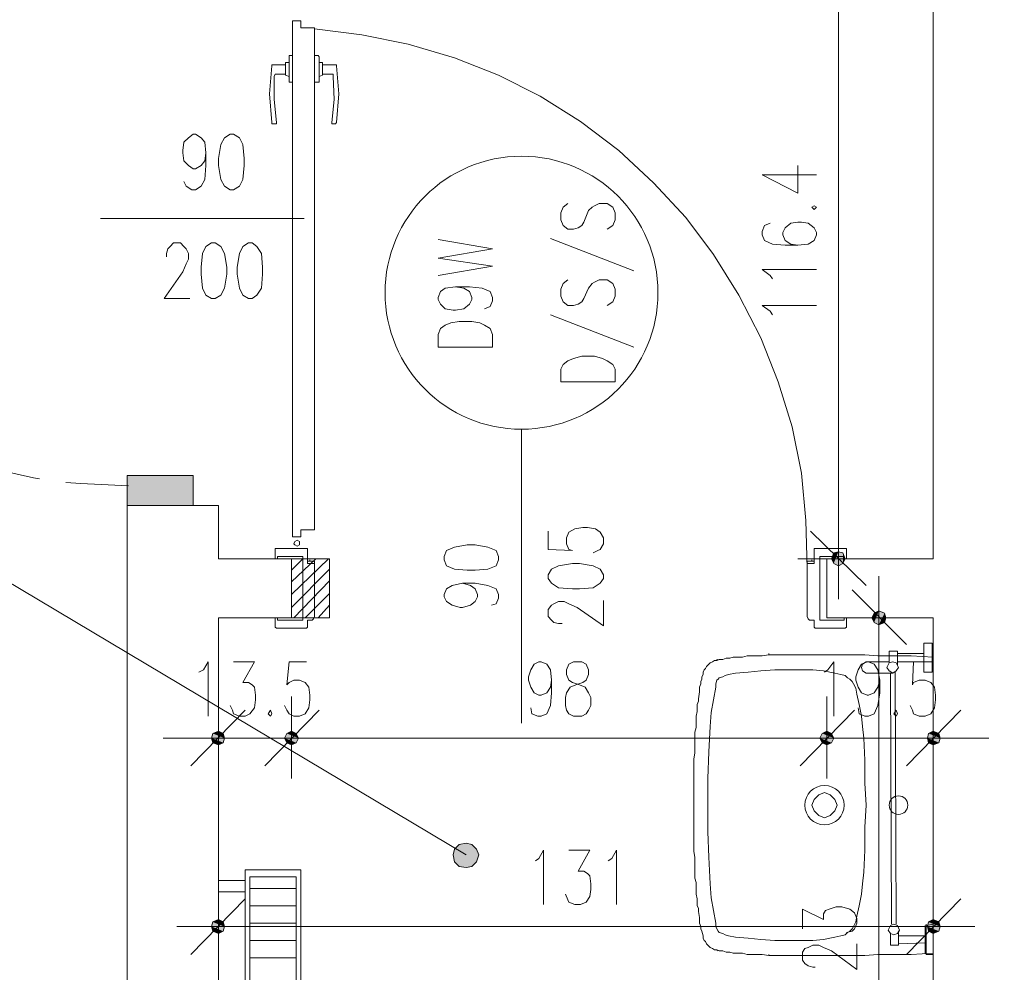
# Model space of a CAD drawing. Header units: millimetres. Extents: x -1147 to 4913, y -2332 to 921.
# Tile 46 of 119: x 3026 to 3206, y -1331 to -1157. Entities that reach past the tile are written whole.
import ezdxf

# ---------------------------------------------------------------- set-up
doc = ezdxf.new("R2010")
doc.units = ezdxf.units.MM
doc.header["$LTSCALE"] = 0.2
doc.layers.add('C00-00-00', color=7, linetype='Continuous')
doc.layers.add('C48-A4-3F', color=7, linetype='Continuous', true_color=0x48a43f)
doc.layers.add('CB9-B9-B9', color=7, linetype='Continuous', true_color=0xb9b9b9)

msp = doc.modelspace()

# ---------------------------------------------------------------- hatches: boundary and pattern name
at = {"layer": 'C00-00-00'}
h = msp.add_hatch(color=256, dxfattribs=at)
h.dxf.hatch_style = 2
h.paths.add_polyline_path([(3045.421, -1239.939), (3057.488, -1239.939), (3057.488, -1245.441)])
h = msp.add_hatch(color=256, dxfattribs=at)
h.dxf.hatch_style = 2
h.paths.add_polyline_path([(3045.421, -1239.939), (3045.421, -1245.441), (3057.488, -1245.441)])
h = msp.add_hatch(color=256, dxfattribs=at)
h.dxf.hatch_style = 2
h.paths.add_polyline_path([(3174.75, -1254.117), (3174.75, -1256.027), (3174.329, -1255.176)])
h = msp.add_hatch(color=256, dxfattribs=at)
h.dxf.hatch_style = 2
h.paths.add_polyline_path([(3175.597, -1253.908), (3174.75, -1254.117), (3174.75, -1256.027)])
h = msp.add_hatch(color=256, dxfattribs=at)
h.dxf.hatch_style = 2
h.paths.add_polyline_path([(3175.597, -1253.908), (3175.597, -1256.448), (3174.75, -1256.027)])
h = msp.add_hatch(color=256, dxfattribs=at)
h.dxf.hatch_style = 2
h.paths.add_polyline_path([(3176.444, -1254.117), (3175.597, -1253.908), (3175.597, -1256.448)])
h = msp.add_hatch(color=256, dxfattribs=at)
h.dxf.hatch_style = 2
h.paths.add_polyline_path([(3176.444, -1254.117), (3176.444, -1256.027), (3175.597, -1256.448)])
h = msp.add_hatch(color=256, dxfattribs=at)
h.dxf.hatch_style = 2
h.paths.add_polyline_path([(3176.869, -1255.176), (3176.444, -1254.117), (3176.444, -1256.027)])
h = msp.add_hatch(color=256, dxfattribs=at)
h.dxf.hatch_style = 2
h.paths.add_polyline_path([(3181.737, -1265.975), (3182.158, -1266.822), (3182.158, -1265.128)])
h = msp.add_hatch(color=256, dxfattribs=at)
h.dxf.hatch_style = 2
h.paths.add_polyline_path([(3182.158, -1266.822), (3183.005, -1267.243), (3183.005, -1264.703)])
h = msp.add_hatch(color=256, dxfattribs=at)
h.dxf.hatch_style = 2
h.paths.add_polyline_path([(3182.158, -1266.822), (3182.158, -1265.128), (3183.005, -1264.703)])
h = msp.add_hatch(color=256, dxfattribs=at)
h.dxf.hatch_style = 2
h.paths.add_polyline_path([(3183.005, -1267.243), (3183.005, -1264.703), (3184.064, -1265.128)])
h = msp.add_hatch(color=256, dxfattribs=at)
h.dxf.hatch_style = 2
h.paths.add_polyline_path([(3183.005, -1267.243), (3184.064, -1266.822), (3184.064, -1265.128)])
h = msp.add_hatch(color=256, dxfattribs=at)
h.dxf.hatch_style = 2
h.paths.add_polyline_path([(3184.064, -1266.822), (3184.064, -1265.128), (3184.277, -1265.975)])
h = msp.add_hatch(color=256, dxfattribs=at)
h.dxf.hatch_style = 2
h.paths.add_polyline_path([(3062.143, -1286.718), (3061.088, -1287.139), (3062.99, -1287.139)])
h = msp.add_hatch(color=256, dxfattribs=at)
h.dxf.hatch_style = 2
h.paths.add_polyline_path([(3076.325, -1287.139), (3074.631, -1287.139), (3075.478, -1286.718)])
h = msp.add_hatch(color=256, dxfattribs=at)
h.dxf.hatch_style = 2
h.paths.add_polyline_path([(3076.325, -1287.139), (3074.631, -1287.139), (3075.478, -1286.718)])
h = msp.add_hatch(color=256, dxfattribs=at)
h.dxf.hatch_style = 2
h.paths.add_polyline_path([(3173.482, -1286.718), (3172.635, -1287.139), (3174.329, -1287.139)])
h = msp.add_hatch(color=256, dxfattribs=at)
h.dxf.hatch_style = 2
h.paths.add_polyline_path([(3173.482, -1286.718), (3172.635, -1287.139), (3174.329, -1287.139)])
h = msp.add_hatch(color=256, dxfattribs=at)
h.dxf.hatch_style = 2
h.paths.add_polyline_path([(3194.012, -1287.139), (3192.106, -1287.139), (3192.957, -1286.718)])
h = msp.add_hatch(color=256, dxfattribs=at)
h.dxf.hatch_style = 2
h.paths.add_polyline_path([(3061.088, -1287.139), (3060.875, -1287.986), (3063.202, -1287.986)])
h = msp.add_hatch(color=256, dxfattribs=at)
h.dxf.hatch_style = 2
h.paths.add_polyline_path([(3060.875, -1287.986), (3061.088, -1288.833), (3062.99, -1288.833)])
h = msp.add_hatch(color=256, dxfattribs=at)
h.dxf.hatch_style = 2
h.paths.add_polyline_path([(3060.875, -1287.986), (3063.202, -1287.986), (3062.99, -1288.833)])
h = msp.add_hatch(color=256, dxfattribs=at)
h.dxf.hatch_style = 2
h.paths.add_polyline_path([(3061.088, -1287.139), (3062.99, -1287.139), (3063.202, -1287.986)])
h = msp.add_hatch(color=256, dxfattribs=at)
h.dxf.hatch_style = 2
h.paths.add_polyline_path([(3076.75, -1287.986), (3074.21, -1287.986), (3074.631, -1287.139)])
h = msp.add_hatch(color=256, dxfattribs=at)
h.dxf.hatch_style = 2
h.paths.add_polyline_path([(3076.75, -1287.986), (3074.21, -1287.986), (3074.631, -1287.139)])
h = msp.add_hatch(color=256, dxfattribs=at)
h.dxf.hatch_style = 2
h.paths.add_polyline_path([(3076.325, -1288.833), (3076.75, -1287.986), (3074.21, -1287.986)])
h = msp.add_hatch(color=256, dxfattribs=at)
h.dxf.hatch_style = 2
h.paths.add_polyline_path([(3076.325, -1288.833), (3074.631, -1288.833), (3074.21, -1287.986)])
h = msp.add_hatch(color=256, dxfattribs=at)
h.dxf.hatch_style = 2
h.paths.add_polyline_path([(3076.325, -1288.833), (3076.75, -1287.986), (3074.21, -1287.986)])
h = msp.add_hatch(color=256, dxfattribs=at)
h.dxf.hatch_style = 2
h.paths.add_polyline_path([(3076.325, -1288.833), (3074.631, -1288.833), (3074.21, -1287.986)])
h = msp.add_hatch(color=256, dxfattribs=at)
h.dxf.hatch_style = 2
h.paths.add_polyline_path([(3076.75, -1287.986), (3076.325, -1287.139), (3074.631, -1287.139)])
h = msp.add_hatch(color=256, dxfattribs=at)
h.dxf.hatch_style = 2
h.paths.add_polyline_path([(3076.75, -1287.986), (3076.325, -1287.139), (3074.631, -1287.139)])
h = msp.add_hatch(color=256, dxfattribs=at)
h.dxf.hatch_style = 2
h.paths.add_polyline_path([(3172.635, -1287.139), (3172.21, -1287.986), (3174.75, -1287.986)])
h = msp.add_hatch(color=256, dxfattribs=at)
h.dxf.hatch_style = 2
h.paths.add_polyline_path([(3172.635, -1287.139), (3172.21, -1287.986), (3174.75, -1287.986)])
h = msp.add_hatch(color=256, dxfattribs=at)
h.dxf.hatch_style = 2
h.paths.add_polyline_path([(3172.21, -1287.986), (3172.635, -1288.833), (3174.329, -1288.833)])
h = msp.add_hatch(color=256, dxfattribs=at)
h.dxf.hatch_style = 2
h.paths.add_polyline_path([(3172.21, -1287.986), (3174.75, -1287.986), (3174.329, -1288.833)])
h = msp.add_hatch(color=256, dxfattribs=at)
h.dxf.hatch_style = 2
h.paths.add_polyline_path([(3172.21, -1287.986), (3172.635, -1288.833), (3174.329, -1288.833)])
h = msp.add_hatch(color=256, dxfattribs=at)
h.dxf.hatch_style = 2
h.paths.add_polyline_path([(3172.21, -1287.986), (3174.75, -1287.986), (3174.329, -1288.833)])
h = msp.add_hatch(color=256, dxfattribs=at)
h.dxf.hatch_style = 2
h.paths.add_polyline_path([(3172.635, -1287.139), (3174.329, -1287.139), (3174.75, -1287.986)])
h = msp.add_hatch(color=256, dxfattribs=at)
h.dxf.hatch_style = 2
h.paths.add_polyline_path([(3172.635, -1287.139), (3174.329, -1287.139), (3174.75, -1287.986)])
h = msp.add_hatch(color=256, dxfattribs=at)
h.dxf.hatch_style = 2
h.paths.add_polyline_path([(3194.225, -1287.986), (3191.898, -1287.986), (3192.106, -1287.139)])
h = msp.add_hatch(color=256, dxfattribs=at)
h.dxf.hatch_style = 2
h.paths.add_polyline_path([(3194.012, -1288.833), (3194.225, -1287.986), (3191.898, -1287.986)])
h = msp.add_hatch(color=256, dxfattribs=at)
h.dxf.hatch_style = 2
h.paths.add_polyline_path([(3194.012, -1288.833), (3192.106, -1288.833), (3191.898, -1287.986)])
h = msp.add_hatch(color=256, dxfattribs=at)
h.dxf.hatch_style = 2
h.paths.add_polyline_path([(3194.225, -1287.986), (3194.012, -1287.139), (3192.106, -1287.139)])
h = msp.add_hatch(color=256, dxfattribs=at)
h.dxf.hatch_style = 2
h.paths.add_polyline_path([(3061.088, -1288.833), (3062.99, -1288.833), (3062.143, -1289.254)])
h = msp.add_hatch(color=256, dxfattribs=at)
h.dxf.hatch_style = 2
h.paths.add_polyline_path([(3075.478, -1289.254), (3076.325, -1288.833), (3074.631, -1288.833)])
h = msp.add_hatch(color=256, dxfattribs=at)
h.dxf.hatch_style = 2
h.paths.add_polyline_path([(3075.478, -1289.254), (3076.325, -1288.833), (3074.631, -1288.833)])
h = msp.add_hatch(color=256, dxfattribs=at)
h.dxf.hatch_style = 2
h.paths.add_polyline_path([(3172.635, -1288.833), (3174.329, -1288.833), (3173.482, -1289.254)])
h = msp.add_hatch(color=256, dxfattribs=at)
h.dxf.hatch_style = 2
h.paths.add_polyline_path([(3172.635, -1288.833), (3174.329, -1288.833), (3173.482, -1289.254)])
h = msp.add_hatch(color=256, dxfattribs=at)
h.dxf.hatch_style = 2
h.paths.add_polyline_path([(3192.957, -1289.254), (3194.012, -1288.833), (3192.106, -1288.833)])
h = msp.add_hatch(color=256, dxfattribs=at)
h.dxf.hatch_style = 2
h.paths.add_polyline_path([(3105.322, -1308.307), (3105.114, -1309.363), (3109.769, -1309.363)])
h = msp.add_hatch(color=256, dxfattribs=at)
h.dxf.hatch_style = 2
h.paths.add_polyline_path([(3106.173, -1307.461), (3105.322, -1308.307), (3109.347, -1308.307)])
h = msp.add_hatch(color=256, dxfattribs=at)
h.dxf.hatch_style = 2
h.paths.add_polyline_path([(3105.322, -1308.307), (3109.347, -1308.307), (3109.769, -1309.363)])
h = msp.add_hatch(color=256, dxfattribs=at)
h.dxf.hatch_style = 2
h.paths.add_polyline_path([(3107.441, -1307.248), (3106.173, -1307.461), (3108.501, -1307.461)])
h = msp.add_hatch(color=256, dxfattribs=at)
h.dxf.hatch_style = 2
h.paths.add_polyline_path([(3106.173, -1307.461), (3108.501, -1307.461), (3109.347, -1308.307)])
h = msp.add_hatch(color=256, dxfattribs=at)
h.dxf.hatch_style = 2
h.paths.add_polyline_path([(3105.114, -1309.363), (3105.322, -1310.635), (3109.347, -1310.635)])
h = msp.add_hatch(color=256, dxfattribs=at)
h.dxf.hatch_style = 2
h.paths.add_polyline_path([(3105.114, -1309.363), (3109.769, -1309.363), (3109.347, -1310.635)])
h = msp.add_hatch(color=256, dxfattribs=at)
h.dxf.hatch_style = 2
h.paths.add_polyline_path([(3105.322, -1310.635), (3106.173, -1311.482), (3108.501, -1311.482)])
h = msp.add_hatch(color=256, dxfattribs=at)
h.dxf.hatch_style = 2
h.paths.add_polyline_path([(3105.322, -1310.635), (3109.347, -1310.635), (3108.501, -1311.482)])
h = msp.add_hatch(color=256, dxfattribs=at)
h.dxf.hatch_style = 2
h.paths.add_polyline_path([(3106.173, -1311.482), (3108.501, -1311.482), (3107.441, -1311.69)])
h = msp.add_hatch(color=256, dxfattribs=at)
h.dxf.hatch_style = 2
h.paths.add_polyline_path([(3063.202, -1322.489), (3060.875, -1322.489), (3061.088, -1321.642)])
h = msp.add_hatch(color=256, dxfattribs=at)
h.dxf.hatch_style = 2
h.paths.add_polyline_path([(3062.99, -1323.336), (3063.202, -1322.489), (3060.875, -1322.489)])
h = msp.add_hatch(color=256, dxfattribs=at)
h.dxf.hatch_style = 2
h.paths.add_polyline_path([(3062.99, -1323.336), (3061.088, -1323.336), (3060.875, -1322.489)])
h = msp.add_hatch(color=256, dxfattribs=at)
h.dxf.hatch_style = 2
h.paths.add_polyline_path([(3062.99, -1321.642), (3061.088, -1321.642), (3062.143, -1321.217)])
h = msp.add_hatch(color=256, dxfattribs=at)
h.dxf.hatch_style = 2
h.paths.add_polyline_path([(3063.202, -1322.489), (3062.99, -1321.642), (3061.088, -1321.642)])
h = msp.add_hatch(color=256, dxfattribs=at)
h.dxf.hatch_style = 2
h.paths.add_polyline_path([(3192.106, -1321.642), (3191.898, -1322.489), (3194.225, -1322.489)])
h = msp.add_hatch(color=256, dxfattribs=at)
h.dxf.hatch_style = 2
h.paths.add_polyline_path([(3191.898, -1322.489), (3192.106, -1323.336), (3194.012, -1323.336)])
h = msp.add_hatch(color=256, dxfattribs=at)
h.dxf.hatch_style = 2
h.paths.add_polyline_path([(3191.898, -1322.489), (3194.225, -1322.489), (3194.012, -1323.336)])
h = msp.add_hatch(color=256, dxfattribs=at)
h.dxf.hatch_style = 2
h.paths.add_polyline_path([(3192.957, -1321.217), (3192.106, -1321.642), (3194.012, -1321.642)])
h = msp.add_hatch(color=256, dxfattribs=at)
h.dxf.hatch_style = 2
h.paths.add_polyline_path([(3192.106, -1321.642), (3194.012, -1321.642), (3194.225, -1322.489)])
h = msp.add_hatch(color=256, dxfattribs=at)
h.dxf.hatch_style = 2
h.paths.add_polyline_path([(3062.143, -1323.757), (3062.99, -1323.336), (3061.088, -1323.336)])
h = msp.add_hatch(color=256, dxfattribs=at)
h.dxf.hatch_style = 2
h.paths.add_polyline_path([(3192.106, -1323.336), (3194.012, -1323.336), (3192.957, -1323.757)])

# ---------------------------------------------------------------- linework, layer by layer
at = {"layer": 'C00-00-00', "lineweight": 0}
for points in [[(3218.776, -1408.001), (3218.776, -1130.08), (3248.625, -1130.08), (3371.601, -1130.719), (3371.601, -1117.592), (3248.625, -1117.171), (3215.602, -1117.171), (3215.602, -1105.108), (3192.957, -1105.108), (3192.957, -1112.09), (3174.542, -1112.09), (3174.542, -1138.761), (3192.957, -1138.761), (3192.957, -1255.176), (3173.482, -1255.176), (3173.482, -1265.975), (3192.957, -1265.975), (3192.957, -1408.001), (3126.069, -1408.001), (3126.069, -1431.918), (3284.605, -1431.918), (3284.605, -1408.001)], [(3064.262, -1177.493), (3063.202, -1178.132), (3062.568, -1179.4), (3062.143, -1181.94), (3062.143, -1183.212), (3062.568, -1185.752), (3063.202, -1187.02), (3064.262, -1187.654), (3064.896, -1187.654), (3065.955, -1187.02), (3066.589, -1185.752), (3066.802, -1183.212), (3066.802, -1181.94), (3066.589, -1179.4), (3065.955, -1178.132), (3064.896, -1177.493)], [(3170.729, -1190.832), (3171.151, -1191.254), (3171.576, -1190.832), (3171.151, -1190.62)], [(3060.875, -1197.394), (3059.816, -1198.028), (3059.182, -1199.3), (3058.969, -1201.836), (3058.969, -1203.108), (3059.182, -1205.648), (3059.816, -1206.916), (3060.875, -1207.554), (3061.509, -1207.554), (3062.568, -1206.916), (3063.202, -1205.648), (3063.628, -1203.108), (3063.628, -1201.836), (3063.202, -1199.3), (3062.568, -1198.028), (3061.509, -1197.394)], [(3067.649, -1197.394), (3066.589, -1198.028), (3065.955, -1199.3), (3065.53, -1201.836), (3065.53, -1203.108), (3065.955, -1205.648), (3066.589, -1206.916), (3067.649, -1207.554), (3068.283, -1207.554), (3069.13, -1206.916), (3069.976, -1205.648), (3070.189, -1203.108), (3070.189, -1201.836), (3069.976, -1199.3), (3069.13, -1198.028), (3068.283, -1197.394)], [(3112.309, -1216.443), (3102.361, -1216.443), (3102.361, -1214.116), (3102.782, -1213.056), (3103.629, -1212.422), (3104.688, -1211.997), (3106.173, -1211.784), (3108.501, -1211.784), (3109.981, -1211.997), (3110.828, -1212.422), (3111.888, -1213.056), (3112.309, -1214.116)], [(3134.745, -1222.792), (3124.797, -1222.792), (3124.797, -1220.464), (3125.223, -1219.617), (3126.069, -1218.983), (3127.129, -1218.562), (3128.609, -1218.137), (3130.937, -1218.137), (3132.418, -1218.562), (3133.264, -1218.983), (3134.324, -1219.617), (3134.745, -1220.464)], [(3045.421, -1241.42), (3045.421, -1245.441), (3057.488, -1245.441), (3057.488, -1239.939), (3045.421, -1239.939)], [(3069.13, -1431.918), (3069.13, -1408.001), (3062.143, -1408.001), (3062.143, -1265.975), (3082.465, -1265.975), (3082.465, -1255.176), (3062.143, -1255.176), (3062.143, -1245.441), (3045.421, -1245.441), (3045.421, -1408.001), (2893.022, -1408.001), (2893.022, -1431.918)], [(3076.959, -1252.427), (3076.959, -1252.002), (3076.538, -1251.789), (3076.112, -1252.002), (3075.903, -1252.427), (3076.112, -1252.636), (3076.538, -1252.848), (3076.959, -1252.636)], [(3103.42, -1255.389), (3103.842, -1256.448), (3105.322, -1257.082), (3107.654, -1257.295), (3109.135, -1257.295), (3111.462, -1257.082), (3112.943, -1256.448), (3113.368, -1255.389), (3113.368, -1254.755), (3112.943, -1253.695), (3111.462, -1253.061), (3109.135, -1252.636), (3107.654, -1252.636), (3105.322, -1253.061), (3103.842, -1253.695), (3103.42, -1254.755)], [(3175.597, -1256.448), (3176.444, -1256.027), (3176.869, -1255.176), (3176.444, -1254.117), (3175.597, -1253.908), (3174.75, -1254.117), (3174.329, -1255.176), (3174.75, -1256.027)], [(3122.47, -1258.776), (3123.104, -1259.622), (3124.376, -1260.469), (3126.916, -1260.682), (3128.184, -1260.682), (3130.724, -1260.469), (3131.992, -1259.622), (3132.63, -1258.776), (3132.63, -1258.142), (3131.992, -1257.082), (3130.724, -1256.448), (3128.184, -1256.027), (3126.916, -1256.027), (3124.376, -1256.448), (3123.104, -1257.082), (3122.47, -1258.142)], [(3183.005, -1264.703), (3182.158, -1265.128), (3181.737, -1265.975), (3182.158, -1266.822), (3183.005, -1267.243), (3184.064, -1266.822), (3184.277, -1265.975), (3184.064, -1265.128)], [(3171.151, -1266.396), (3171.151, -1267.456)], [(3176.656, -1266.396), (3172.21, -1266.396)], [(3127.129, -1274.017), (3126.282, -1274.438), (3125.857, -1275.498), (3125.857, -1276.344), (3126.282, -1277.404), (3126.916, -1277.825), (3128.184, -1278.25), (3129.244, -1278.672), (3129.878, -1279.731), (3130.303, -1280.578), (3130.303, -1282.059), (3129.878, -1282.905), (3129.456, -1283.539), (3128.609, -1283.965), (3127.129, -1283.965), (3126.282, -1283.539), (3125.857, -1282.905), (3125.644, -1282.059), (3125.644, -1280.578), (3125.857, -1279.731), (3126.491, -1278.672), (3127.55, -1278.25), (3128.818, -1277.825), (3129.456, -1277.404), (3129.878, -1276.344), (3129.878, -1275.498), (3129.456, -1274.438), (3128.609, -1274.017)], [(3184.49, -1275.076), (3184.911, -1274.229), (3185.545, -1274.017), (3186.183, -1274.229), (3186.605, -1275.076), (3186.183, -1275.71), (3185.545, -1276.132), (3184.911, -1275.71)], [(3071.67, -1282.905), (3071.244, -1283.539), (3071.67, -1283.965), (3071.883, -1283.539)], [(3186.183, -1282.905), (3185.758, -1283.539), (3186.183, -1283.965), (3186.392, -1283.539)], [(3063.202, -1287.986), (3062.99, -1287.139), (3062.143, -1286.718), (3061.088, -1287.139), (3060.875, -1287.986), (3061.088, -1288.833), (3062.143, -1289.254), (3062.99, -1288.833)], [(3074.21, -1287.986), (3074.631, -1288.833), (3075.478, -1289.254), (3076.325, -1288.833), (3076.75, -1287.986), (3076.325, -1287.139), (3075.478, -1286.718), (3074.631, -1287.139)], [(3074.21, -1287.986), (3074.631, -1288.833), (3075.478, -1289.254), (3076.325, -1288.833), (3076.75, -1287.986), (3076.325, -1287.139), (3075.478, -1286.718), (3074.631, -1287.139)], [(3174.75, -1287.986), (3174.329, -1287.139), (3173.482, -1286.718), (3172.635, -1287.139), (3172.21, -1287.986), (3172.635, -1288.833), (3173.482, -1289.254), (3174.329, -1288.833)], [(3174.75, -1287.986), (3174.329, -1287.139), (3173.482, -1286.718), (3172.635, -1287.139), (3172.21, -1287.986), (3172.635, -1288.833), (3173.482, -1289.254), (3174.329, -1288.833)], [(3191.898, -1287.986), (3192.106, -1288.833), (3192.957, -1289.254), (3194.012, -1288.833), (3194.225, -1287.986), (3194.012, -1287.139), (3192.957, -1286.718), (3192.106, -1287.139)], [(3175.388, -1300.261), (3174.963, -1299.206), (3174.116, -1298.359), (3173.057, -1297.934), (3171.997, -1298.359), (3171.151, -1299.206), (3170.729, -1300.261), (3171.151, -1301.321), (3171.997, -1302.168), (3173.057, -1302.589), (3174.116, -1302.168), (3174.963, -1301.321)], [(3109.769, -1309.363), (3109.347, -1308.307), (3108.501, -1307.461), (3107.441, -1307.248), (3106.173, -1307.461), (3105.322, -1308.307), (3105.114, -1309.363), (3105.322, -1310.635), (3106.173, -1311.482), (3107.441, -1311.69), (3108.501, -1311.482), (3109.347, -1310.635)], [(3077.172, -1362.069), (3077.172, -1312.115), (3067.011, -1312.115), (3067.011, -1362.069)], [(3076.325, -1360.801), (3076.325, -1313.388), (3067.858, -1313.388), (3067.858, -1360.801)], [(3060.875, -1322.489), (3061.088, -1323.336), (3062.143, -1323.757), (3062.99, -1323.336), (3063.202, -1322.489), (3062.99, -1321.642), (3062.143, -1321.217), (3061.088, -1321.642)], [(3184.698, -1323.123), (3185.124, -1322.276), (3185.758, -1322.064), (3186.392, -1322.276), (3186.817, -1323.123), (3186.392, -1323.757), (3185.758, -1323.97), (3185.124, -1323.757)], [(3194.225, -1322.489), (3194.012, -1321.642), (3192.957, -1321.217), (3192.106, -1321.642), (3191.898, -1322.489), (3192.106, -1323.336), (3192.957, -1323.757), (3194.012, -1323.336)]]:
    msp.add_lwpolyline(points, close=True, dxfattribs=at)
for points in [[(3175.597, -1143.628), (3175.597, -1250.1)], [(3077.172, -1156.751), (3075.691, -1156.751)], [(3075.691, -1251.155), (3075.691, -1156.751)], [(3079.712, -1158.023), (3077.172, -1158.023), (3077.172, -1156.751)], [(3079.712, -1158.023), (3079.712, -1249.887)], [(3075.691, -1163.103), (3075.057, -1163.103), (3075.057, -1167.971), (3075.691, -1167.971)], [(3079.712, -1163.103), (3080.35, -1163.103)], [(3080.558, -1163.316), (3080.35, -1163.103)], [(3080.558, -1163.316), (3080.558, -1167.971), (3080.35, -1167.971)], [(3071.883, -1165.009), (3071.457, -1170.09), (3071.883, -1175.379)], [(3072.091, -1164.797), (3071.883, -1164.797), (3071.883, -1165.009)], [(3072.091, -1164.797), (3074.423, -1164.797)], [(3074.423, -1164.371), (3074.423, -1164.584)], [(3074.423, -1164.371), (3075.057, -1164.371)], [(3075.057, -1166.911), (3074.423, -1166.699), (3074.423, -1164.584)], [(3080.558, -1166.911), (3081.197, -1166.699), (3081.197, -1164.371), (3080.558, -1164.371)], [(3082.886, -1175.379), (3082.886, -1175.591), (3083.524, -1175.591), (3083.733, -1175.379), (3084.158, -1170.09), (3083.733, -1165.009), (3083.733, -1164.797), (3081.197, -1164.797)], [(3074.423, -1166.49), (3072.517, -1166.49), (3072.304, -1166.911), (3072.304, -1171.145), (3072.729, -1175.379)], [(3080.558, -1167.971), (3080.558, -1167.758)], [(3081.197, -1166.49), (3082.677, -1166.49)], [(3083.099, -1166.911), (3083.099, -1166.49), (3082.677, -1166.49)], [(3082.886, -1175.379), (3083.311, -1171.145), (3083.099, -1166.911)], [(3080.35, -1167.971), (3079.712, -1167.971)], [(3071.883, -1175.379), (3071.883, -1175.591), (3072.091, -1175.591)], [(3072.517, -1175.591), (3072.091, -1175.591)], [(3072.517, -1175.591), (3072.729, -1175.591), (3072.729, -1175.379)], [(3059.816, -1180.884), (3059.607, -1182.365), (3058.969, -1183.212), (3057.909, -1183.846), (3057.488, -1183.846), (3056.641, -1183.212), (3055.795, -1182.365), (3055.582, -1180.884), (3055.582, -1180.459), (3055.795, -1178.978), (3056.641, -1178.132), (3057.488, -1177.493), (3057.909, -1177.493), (3058.969, -1178.132), (3059.607, -1178.978), (3059.816, -1180.884), (3059.816, -1183.212), (3059.607, -1185.752), (3058.969, -1187.02), (3057.909, -1187.654), (3057.275, -1187.654), (3056.216, -1187.02), (3055.795, -1186.173)], [(2889.001, -1179.191), (3107.441, -1309.363)], [(3161.628, -1184.905), (3168.189, -1188.292), (3168.189, -1183.212)], [(3161.628, -1184.905), (3171.576, -1184.905)], [(3126.069, -1190.198), (3125.223, -1190.832), (3124.797, -1191.888), (3124.797, -1193.16), (3125.223, -1194.215), (3126.069, -1194.853), (3127.129, -1194.853), (3127.971, -1194.641), (3128.609, -1194.215), (3129.031, -1193.581), (3129.878, -1191.467), (3130.512, -1190.832), (3130.937, -1190.62), (3131.784, -1190.198), (3133.264, -1190.198), (3134.324, -1190.832), (3134.745, -1191.888), (3134.745, -1193.16), (3134.324, -1194.215), (3133.264, -1194.853)], [(3040.553, -1192.947), (3077.81, -1192.947)], [(3163.109, -1193.794), (3162.049, -1194.215), (3161.628, -1195.275), (3161.628, -1195.909), (3162.049, -1196.968), (3163.534, -1197.602), (3165.862, -1197.815), (3168.189, -1197.815), (3170.095, -1197.602), (3171.151, -1196.968), (3171.576, -1195.909), (3171.576, -1195.487), (3171.151, -1194.641), (3170.095, -1193.794), (3168.823, -1193.581), (3168.189, -1193.581), (3166.921, -1193.794), (3165.862, -1194.641), (3165.44, -1195.487), (3165.44, -1195.909), (3165.862, -1196.968), (3166.921, -1197.602), (3168.189, -1197.815)], [(3102.361, -1203.321), (3112.309, -1201.627), (3102.361, -1200.147), (3112.309, -1198.453), (3102.361, -1196.756)], [(3122.891, -1196.547), (3138.132, -1202.474)], [(3052.62, -1199.934), (3052.62, -1199.3), (3052.833, -1198.453), (3053.254, -1198.028), (3053.888, -1197.394), (3055.161, -1197.394), (3055.795, -1198.028), (3056.216, -1198.453), (3056.641, -1199.3), (3056.641, -1200.355), (3056.216, -1201.202), (3055.582, -1202.683), (3052.195, -1207.554), (3056.854, -1207.554)], [(3163.534, -1203.955), (3163.109, -1203.321), (3161.628, -1202.261), (3171.576, -1202.261)], [(3105.535, -1205.436), (3107.02, -1205.648), (3108.075, -1206.282), (3108.501, -1207.342), (3108.501, -1207.763), (3108.075, -1208.61), (3107.02, -1209.457), (3105.535, -1209.669), (3105.114, -1209.669), (3103.629, -1209.457), (3102.782, -1208.61), (3102.361, -1207.763), (3102.361, -1207.342), (3102.782, -1206.282), (3103.629, -1205.648), (3105.535, -1205.436), (3108.075, -1205.436), (3110.403, -1205.648), (3111.888, -1206.282), (3112.309, -1207.342), (3112.309, -1207.976), (3111.888, -1209.035), (3110.828, -1209.457)], [(3126.069, -1204.168), (3125.223, -1204.802), (3124.797, -1205.857), (3124.797, -1207.129), (3125.223, -1208.188), (3126.069, -1208.822), (3127.129, -1208.822), (3127.971, -1208.61), (3128.609, -1208.188), (3129.031, -1207.554), (3129.878, -1205.648), (3130.512, -1204.802), (3130.937, -1204.589), (3131.784, -1204.168), (3133.264, -1204.168), (3134.324, -1204.802), (3134.745, -1205.857), (3134.745, -1207.129), (3134.324, -1208.188), (3133.264, -1208.822)], [(3163.534, -1210.516), (3163.109, -1209.882), (3161.628, -1208.822), (3171.576, -1208.822)], [(3122.891, -1210.516), (3138.132, -1216.443)], [(3117.602, -1231.472), (3117.602, -1285.237)], [(3029.337, -1240.573), (3028.278, -1240.36), (3019.811, -1238.458), (3019.598, -1238.245)], [(3045.634, -1241.841), (3036.954, -1241.42), (3034.205, -1241.207)], [(3175.597, -1247.559), (3175.597, -1262.584)], [(3079.712, -1249.887), (3077.172, -1249.887), (3077.172, -1251.155)], [(3122.47, -1250.1), (3122.47, -1253.482), (3126.916, -1253.695), (3126.282, -1253.482), (3125.857, -1252.427), (3125.857, -1251.368), (3126.282, -1250.308), (3127.337, -1249.674), (3128.818, -1249.462), (3129.665, -1249.462), (3131.146, -1249.674), (3131.992, -1250.308), (3132.63, -1251.368), (3132.63, -1252.427), (3131.992, -1253.482), (3131.571, -1253.695), (3130.724, -1254.117)], [(3180.677, -1260.048), (3170.517, -1250.1)], [(3077.172, -1251.155), (3075.691, -1251.155)], [(3078.231, -1253.274), (3072.517, -1253.274), (3072.517, -1255.176), (3072.938, -1255.176)], [(3078.231, -1253.274), (3072.729, -1253.274)], [(3078.444, -1253.482), (3078.444, -1253.274), (3078.231, -1253.274)], [(3078.444, -1253.482), (3078.444, -1253.274), (3078.231, -1253.274)], [(3078.444, -1266.396), (3079.29, -1266.396), (3079.503, -1266.183), (3079.712, -1265.762), (3079.712, -1256.027), (3078.444, -1256.027), (3078.444, -1253.482)], [(3171.363, -1253.274), (3171.151, -1253.274), (3171.151, -1253.482)], [(3171.363, -1253.274), (3171.151, -1253.274), (3171.151, -1256.027), (3171.151, -1253.482)], [(3171.363, -1253.274), (3176.869, -1253.274)], [(3176.656, -1255.176), (3177.078, -1255.176), (3177.078, -1253.274), (3171.363, -1253.274)], [(3072.938, -1255.176), (3072.938, -1254.755)], [(3072.938, -1254.755), (3077.597, -1254.755)], [(3077.597, -1254.755), (3077.597, -1266.396)], [(3078.444, -1255.601), (3079.712, -1255.601), (3079.712, -1256.027)], [(3079.712, -1256.027), (3078.444, -1256.027)], [(3078.865, -1255.601), (3078.865, -1255.389)], [(3168.189, -1255.176), (3183.005, -1255.176)], [(3171.151, -1255.601), (3169.883, -1255.601), (3169.883, -1256.027)], [(3169.883, -1256.027), (3171.151, -1256.027), (3169.883, -1256.027), (3169.883, -1265.762)], [(3170.729, -1255.601), (3170.729, -1255.389)], [(3176.656, -1254.755), (3172.21, -1254.755)], [(3172.21, -1254.755), (3172.21, -1266.396)], [(3176.656, -1255.176), (3176.656, -1254.755)], [(3106.807, -1259.622), (3108.288, -1260.048), (3109.135, -1260.682), (3109.56, -1261.737), (3109.56, -1262.163), (3109.135, -1263.009), (3108.288, -1263.643), (3106.807, -1264.069), (3106.382, -1264.069), (3104.901, -1263.643), (3103.842, -1263.009), (3103.42, -1262.163), (3103.42, -1261.737), (3103.842, -1260.682), (3104.901, -1260.048), (3106.807, -1259.622), (3109.135, -1259.622), (3111.462, -1260.048), (3112.943, -1260.682), (3113.368, -1261.737), (3113.368, -1262.375), (3112.943, -1263.431), (3112.096, -1263.643)], [(3183.005, -1273.379), (3183.005, -1258.354)], [(3178.137, -1260.89), (3188.085, -1270.843)], [(3125.01, -1267.03), (3124.376, -1267.03), (3123.529, -1266.822), (3123.104, -1266.396), (3122.47, -1265.762), (3122.47, -1264.49), (3123.104, -1263.643), (3123.529, -1263.431), (3124.376, -1263.009), (3125.431, -1263.009), (3126.282, -1263.431), (3127.763, -1264.069), (3132.63, -1267.456), (3132.63, -1262.797)], [(3072.938, -1266.396), (3072.938, -1265.975), (3072.517, -1265.975), (3072.517, -1267.668), (3072.729, -1267.877)], [(3073.151, -1266.396), (3077.597, -1266.396), (3072.938, -1266.396)], [(3078.231, -1267.877), (3078.444, -1267.668), (3078.444, -1266.396), (3078.444, -1267.456)], [(3078.444, -1267.243), (3078.444, -1266.396)], [(3169.883, -1265.762), (3170.095, -1266.183), (3170.304, -1266.396)], [(3171.151, -1266.396), (3170.304, -1266.396)], [(3171.151, -1267.243), (3171.151, -1266.396)], [(3190.625, -1265.975), (3175.597, -1265.975)], [(3176.869, -1267.877), (3177.078, -1267.668), (3177.078, -1265.975), (3176.656, -1265.975), (3176.656, -1266.396)], [(3078.231, -1267.877), (3072.729, -1267.877)], [(3078.231, -1267.877), (3072.729, -1267.877)], [(3078.231, -1267.877), (3078.444, -1267.668), (3078.444, -1267.456)], [(3171.151, -1267.456), (3171.151, -1267.668), (3171.363, -1267.877)], [(3171.151, -1267.456), (3171.151, -1267.668), (3171.363, -1267.877)], [(3171.363, -1267.877), (3176.869, -1267.877)], [(3171.363, -1267.877), (3176.869, -1267.877)], [(3191.259, -1275.71), (3191.259, -1270.63)], [(3191.259, -1270.63), (3192.744, -1270.63)], [(3191.259, -1270.63), (3191.259, -1275.923)], [(3192.744, -1275.71), (3192.744, -1270.63)], [(3192.744, -1275.923), (3192.744, -1270.63)], [(3183.005, -1383.871), (3183.005, -1270.843)], [(3184.911, -1273.17), (3184.911, -1272.111), (3185.545, -1272.111)], [(3186.392, -1272.111), (3184.911, -1272.111)], [(3186.392, -1272.532), (3186.392, -1272.111), (3185.545, -1272.111)], [(3058.548, -1275.923), (3059.394, -1275.498), (3060.241, -1274.017), (3060.241, -1283.965)], [(3064.896, -1274.017), (3068.708, -1274.017), (3066.589, -1277.825), (3067.649, -1277.825), (3068.283, -1278.25), (3068.708, -1278.672), (3068.917, -1280.153), (3068.917, -1280.999), (3068.708, -1282.48), (3067.857, -1283.539), (3067.011, -1283.965), (3065.955, -1283.965), (3064.896, -1283.539), (3064.683, -1282.905), (3064.262, -1282.059)], [(3078.231, -1274.017), (3075.057, -1274.017), (3074.631, -1278.25), (3075.057, -1277.825), (3075.903, -1277.404), (3076.959, -1277.404), (3078.018, -1277.825), (3078.656, -1278.672), (3078.865, -1280.153), (3078.865, -1280.999), (3078.656, -1282.48), (3078.018, -1283.539), (3076.959, -1283.965), (3075.903, -1283.965), (3075.057, -1283.539), (3074.631, -1282.905), (3074.21, -1282.059)], [(3123.104, -1277.404), (3122.891, -1278.672), (3122.257, -1279.731), (3121.198, -1280.153), (3120.776, -1280.153), (3119.929, -1279.731), (3119.295, -1278.672), (3118.87, -1277.404), (3118.87, -1276.77), (3119.295, -1275.498), (3119.929, -1274.438), (3120.776, -1274.017), (3121.198, -1274.017), (3122.257, -1274.438), (3122.891, -1275.498), (3123.104, -1277.404), (3123.104, -1279.731), (3122.891, -1282.059), (3122.257, -1283.539), (3121.198, -1283.965), (3120.563, -1283.965), (3119.508, -1283.539), (3119.295, -1282.48)], [(3153.373, -1273.804), (3152.948, -1273.804), (3152.527, -1274.017), (3152.101, -1274.229), (3151.893, -1274.438), (3151.68, -1274.651), (3151.467, -1274.864), (3151.254, -1275.285), (3151.046, -1275.498), (3150.833, -1275.923), (3150.833, -1276.344), (3150.62, -1276.77), (3150.62, -1277.191), (3150.408, -1277.616), (3150.408, -1278.038), (3150.199, -1278.672), (3150.199, -1279.518), (3149.986, -1280.791), (3149.986, -1281.212), (3149.774, -1281.846), (3149.774, -1283.118), (3149.561, -1283.965), (3149.561, -1286.08), (3149.352, -1286.926), (3149.352, -1290.739), (3149.14, -1291.794), (3149.14, -1300.261)], [(3192.957, -1273.17), (3188.932, -1272.957), (3182.796, -1272.957), (3180.465, -1272.745), (3162.896, -1272.745), (3161.628, -1272.957), (3158.875, -1272.957), (3158.028, -1273.17), (3156.335, -1273.17), (3155.701, -1273.379), (3155.067, -1273.379), (3154.433, -1273.591), (3153.795, -1273.591), (3153.373, -1273.804)], [(3153.373, -1273.804), (3153.586, -1273.591)], [(3153.373, -1273.804), (3153.373, -1273.591)], [(3162.896, -1272.745), (3162.896, -1272.532)], [(3192.957, -1273.17), (3192.957, -1327.357), (3188.932, -1327.565), (3182.796, -1327.565), (3180.465, -1327.778), (3164.168, -1327.778)], [(3173.057, -1275.923), (3173.695, -1275.498), (3174.75, -1274.017), (3174.75, -1283.965)], [(3183.218, -1277.404), (3182.796, -1278.672), (3182.158, -1279.731), (3181.099, -1280.153), (3180.89, -1280.153), (3179.831, -1279.731), (3179.197, -1278.672), (3178.771, -1277.404), (3178.771, -1276.77), (3179.197, -1275.498), (3179.831, -1274.438), (3180.89, -1274.017), (3181.099, -1274.017), (3182.158, -1274.438), (3182.796, -1275.498), (3183.218, -1277.404), (3183.218, -1279.731), (3182.796, -1282.059), (3182.158, -1283.539), (3181.099, -1283.965), (3180.465, -1283.965), (3179.409, -1283.539), (3179.197, -1282.48)], [(3180.677, -1276.132), (3180.043, -1275.71), (3179.831, -1275.076), (3180.043, -1274.438), (3180.677, -1274.017)], [(3180.677, -1274.017), (3184.911, -1274.017)], [(3184.911, -1273.17), (3184.911, -1274.229)], [(3186.392, -1274.017), (3186.392, -1272.532)], [(3191.259, -1272.532), (3186.392, -1272.532)], [(3186.392, -1274.017), (3186.392, -1274.651)], [(3191.259, -1274.017), (3186.392, -1274.017)], [(3192.744, -1274.017), (3189.357, -1274.017), (3189.145, -1278.25), (3189.357, -1277.825), (3190.413, -1277.404), (3191.472, -1277.404), (3192.532, -1277.825), (3193.166, -1278.672), (3193.378, -1280.153), (3193.378, -1280.999), (3193.166, -1282.48), (3192.532, -1283.539), (3191.472, -1283.965), (3190.413, -1283.965), (3189.357, -1283.539), (3189.145, -1282.905), (3188.719, -1282.059)], [(3180.677, -1300.261), (3180.465, -1296.24), (3180.465, -1292.007), (3180.252, -1287.986), (3180.043, -1285.871), (3179.831, -1283.965), (3179.409, -1281.846), (3178.984, -1279.944), (3178.771, -1278.884), (3178.35, -1278.038), (3178.137, -1277.616), (3177.716, -1277.191), (3177.29, -1276.978), (3176.869, -1276.557), (3176.022, -1276.344), (3174.963, -1276.132), (3172.848, -1275.71), (3170.942, -1275.498), (3163.955, -1275.498), (3161.415, -1275.71), (3159.088, -1275.923), (3156.76, -1276.132), (3155.488, -1276.344), (3154.854, -1276.557), (3154.433, -1276.77), (3153.795, -1276.978), (3153.586, -1277.191), (3153.373, -1277.404), (3153.161, -1278.038), (3153.161, -1278.672), (3152.735, -1280.999), (3152.314, -1283.331), (3152.101, -1285.871), (3151.893, -1290.526), (3151.68, -1295.394), (3151.68, -1300.261)], [(3186.183, -1322.064), (3185.97, -1275.923)], [(3191.259, -1275.71), (3191.259, -1275.498)], [(3191.259, -1275.923), (3192.744, -1275.923)], [(3192.744, -1275.71), (3192.744, -1275.498)], [(3185.545, -1276.132), (3180.677, -1276.132)], [(3185.336, -1322.064), (3185.124, -1276.132)], [(3062.143, -1295.394), (3062.143, -1280.365)], [(3075.478, -1280.365), (3075.478, -1295.394)], [(3075.478, -1280.365), (3075.478, -1295.394)], [(3173.482, -1295.394), (3173.482, -1280.365)], [(3173.482, -1295.394), (3173.482, -1280.365)], [(3192.957, -1280.365), (3192.957, -1295.394)], [(3067.011, -1282.905), (3057.063, -1293.066)], [(3070.61, -1293.066), (3080.558, -1282.905)], [(3070.61, -1293.066), (3080.558, -1282.905)], [(3178.563, -1282.905), (3168.615, -1293.066)], [(3178.563, -1282.905), (3168.615, -1293.066)], [(3188.085, -1293.066), (3198.033, -1282.905)], [(3057.063, -1287.986), (3051.986, -1287.986)], [(3054.522, -1287.986), (3069.555, -1287.986)], [(3062.143, -1287.986), (3075.478, -1287.986)], [(3083.099, -1287.986), (3068.07, -1287.986)], [(3083.099, -1287.986), (3068.07, -1287.986)], [(3080.558, -1287.986), (3085.639, -1287.986)], [(3080.558, -1287.986), (3168.615, -1287.986)], [(3168.615, -1287.986), (3163.534, -1287.986)], [(3166.074, -1287.986), (3181.099, -1287.986)], [(3166.074, -1287.986), (3181.099, -1287.986)], [(3173.482, -1287.986), (3192.957, -1287.986)], [(3200.574, -1287.986), (3185.545, -1287.986)], [(3198.033, -1287.986), (3203.114, -1287.986)], [(3153.586, -1326.931), (3153.373, -1326.723), (3152.948, -1326.723), (3152.527, -1326.51), (3152.101, -1326.297), (3151.893, -1326.085), (3151.68, -1325.876), (3151.467, -1325.663), (3151.254, -1325.238), (3151.046, -1325.029), (3150.833, -1324.604), (3150.833, -1324.183), (3150.62, -1323.336), (3150.408, -1322.91), (3150.408, -1322.489), (3150.199, -1321.851), (3150.199, -1320.792), (3149.986, -1319.736), (3149.986, -1319.102), (3149.774, -1318.677), (3149.774, -1317.409), (3149.561, -1316.562), (3149.561, -1314.443), (3149.352, -1313.596), (3149.352, -1309.788), (3149.14, -1308.729), (3149.14, -1300.261)], [(3180.677, -1300.261), (3180.465, -1304.286), (3180.465, -1308.516), (3180.252, -1312.541), (3180.043, -1314.656), (3179.831, -1316.562), (3179.409, -1318.677), (3178.984, -1320.583), (3178.771, -1321.642), (3178.35, -1322.489), (3178.137, -1322.91), (3177.716, -1323.336), (3177.29, -1323.549), (3176.869, -1323.97), (3176.022, -1324.183), (3174.963, -1324.391), (3172.848, -1324.817), (3170.942, -1325.029), (3163.955, -1325.029), (3161.415, -1324.817), (3159.088, -1324.604), (3156.76, -1324.391), (3155.488, -1324.183), (3154.854, -1323.97), (3154.433, -1323.757), (3153.795, -1323.549), (3153.586, -1323.336), (3153.373, -1322.91), (3153.161, -1322.489), (3153.161, -1321.851), (3152.735, -1319.524), (3152.314, -1317.196), (3152.101, -1314.656), (3151.893, -1309.788), (3151.68, -1305.133), (3151.68, -1300.261)], [(3120.142, -1310.422), (3120.776, -1309.997), (3121.623, -1308.516), (3121.623, -1318.464)], [(3126.282, -1308.516), (3130.09, -1308.516), (3127.971, -1312.328), (3129.031, -1312.328), (3129.665, -1312.75), (3130.09, -1313.175), (3130.303, -1314.656), (3130.303, -1315.715), (3130.09, -1316.983), (3129.456, -1318.043), (3128.397, -1318.464), (3127.337, -1318.464), (3126.282, -1318.043), (3126.069, -1317.617), (3125.644, -1316.562)], [(3133.477, -1310.422), (3134.111, -1309.997), (3134.958, -1308.516), (3134.958, -1318.464)], [(3067.011, -1316.137), (3062.143, -1316.137), (3062.143, -1314.022), (3067.011, -1314.022)], [(3062.143, -1315.081), (3062.143, -1329.897)], [(3076.325, -1315.503), (3067.857, -1315.503)], [(3192.957, -1329.897), (3192.957, -1315.081)], [(3057.063, -1327.565), (3067.011, -1317.409)], [(3198.033, -1317.409), (3188.085, -1327.565)], [(3076.325, -1318.677), (3067.857, -1318.677)], [(3169.036, -1322.91), (3169.036, -1319.311), (3172.848, -1321.217), (3172.848, -1320.158), (3173.269, -1319.524), (3173.904, -1319.311), (3175.176, -1318.889), (3176.235, -1318.889), (3177.716, -1319.311), (3178.563, -1319.949), (3178.984, -1321.004), (3178.984, -1321.851), (3178.563, -1322.91), (3178.137, -1323.336), (3177.078, -1323.549)], [(3069.555, -1322.489), (3054.522, -1322.489)], [(3067.011, -1322.489), (3188.085, -1322.489)], [(3076.325, -1321.851), (3067.857, -1321.851)], [(3185.545, -1322.489), (3200.574, -1322.489)], [(3191.472, -1322.276), (3191.472, -1327.357)], [(3191.685, -1322.276), (3192.957, -1322.064)], [(3191.685, -1322.276), (3191.685, -1322.064)], [(3191.685, -1327.565), (3191.685, -1322.276)], [(3192.957, -1322.276), (3192.957, -1322.064)], [(3192.957, -1322.064), (3192.957, -1327.565)], [(3192.957, -1322.276), (3192.957, -1327.357)], [(3185.124, -1324.817), (3185.124, -1323.757)], [(3186.605, -1324.183), (3186.605, -1323.336)], [(3186.605, -1325.663), (3186.605, -1324.183)], [(3191.472, -1324.183), (3186.605, -1324.183)], [(3076.325, -1325.029), (3067.857, -1325.029)], [(3171.363, -1329.897), (3170.942, -1329.897), (3170.095, -1329.684), (3169.461, -1329.259), (3169.036, -1328.625), (3169.036, -1327.144), (3169.461, -1326.51), (3170.095, -1326.297), (3170.942, -1325.876), (3171.997, -1325.876), (3172.848, -1326.297), (3174.329, -1326.931), (3178.984, -1330.318), (3178.984, -1325.663)], [(3185.124, -1324.817), (3185.124, -1325.876), (3185.97, -1325.876)], [(3186.605, -1325.876), (3185.124, -1325.876)], [(3186.605, -1325.663), (3186.605, -1325.876), (3185.97, -1325.876)], [(3191.472, -1325.451), (3186.605, -1325.663)], [(3076.325, -1328.204), (3067.857, -1328.204)], [(3161.415, -1327.565), (3158.875, -1327.565), (3158.028, -1327.357), (3156.335, -1327.357), (3155.701, -1327.144), (3155.067, -1327.144), (3154.433, -1326.931), (3153.795, -1326.931), (3153.373, -1326.723)], [(3161.628, -1327.565), (3161.415, -1327.565)], [(3164.168, -1327.778), (3162.896, -1327.778), (3161.628, -1327.565)], [(3162.896, -1327.778), (3162.896, -1327.565)], [(3191.685, -1327.357), (3191.685, -1327.144)], [(3191.685, -1327.565), (3192.957, -1327.565)]]:
    msp.add_lwpolyline(points, dxfattribs=at)
for centre, radius in [((3117.602, -1206.495), 24.977), ((3173.059, -1300.263), 3.598), ((3186.605, -1300.261), 1.693)]:
    msp.add_circle(centre, radius, dxfattribs=at)
at = {"layer": 'C48-A4-3F', "lineweight": 0}
for points in [[(3075.478, -1257.295), (3077.597, -1255.176)], [(3075.478, -1259.41), (3079.924, -1255.176)], [(3075.478, -1261.737), (3082.252, -1255.176)], [(3075.478, -1264.069), (3082.465, -1257.082)], [(3075.903, -1265.975), (3082.465, -1259.201)], [(3078.018, -1265.975), (3082.465, -1261.528)], [(3080.35, -1265.975), (3082.465, -1263.643)]]:
    msp.add_lwpolyline(points, dxfattribs=at)
msp.add_lwpolyline([(3082.465, -1265.975), (3082.465, -1255.18), (3075.48, -1255.18), (3075.48, -1265.975)], close=True, dxfattribs=at)
msp.add_lwpolyline([(3082.465, -1265.975), (3082.465, -1255.18), (3075.48, -1255.18), (3075.48, -1265.975)], close=True, dxfattribs=at)
at = {"layer": 'CB9-B9-B9', "lineweight": 0}
msp.add_lwpolyline([(3169.883, -1256.874), (3169.67, -1248.193), (3168.823, -1239.513), (3167.13, -1231.046), (3164.594, -1222.792), (3161.415, -1214.75), (3157.394, -1206.916), (3152.735, -1199.508), (3147.659, -1192.735), (3141.732, -1186.386), (3135.383, -1180.459), (3128.397, -1175.166), (3120.989, -1170.511), (3113.368, -1166.699), (3105.322, -1163.524), (3096.859, -1160.988), (3088.392, -1159.291), (3079.712, -1158.235)], dxfattribs=at)

doc.saveas('drawing.dxf')
